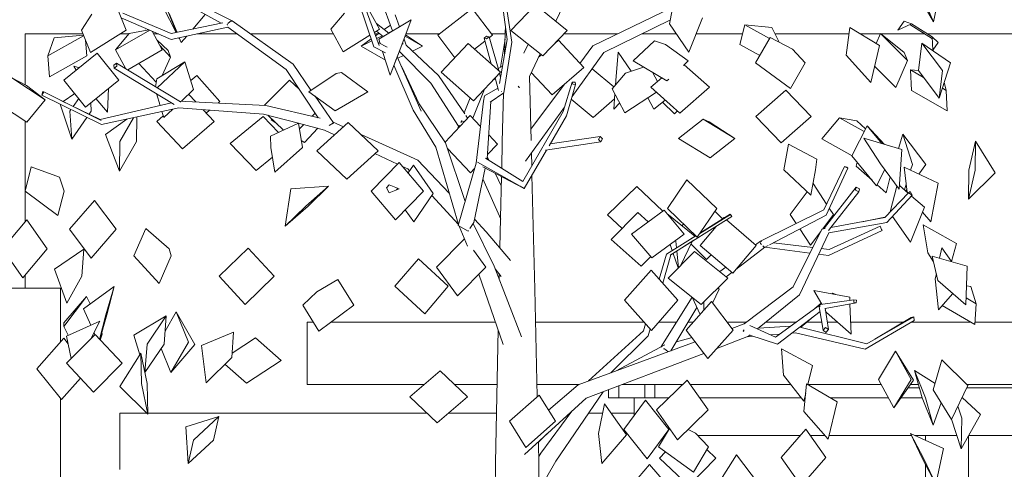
# Model space of a CAD drawing. Extents: x 169645 to 508157, y -5167 to 165945.
# Tile 15 of 130: x 267660 to 271142, y 6210 to 7800. Entities that reach past the tile are written whole.
import ezdxf

# ---------------------------------------------------------------- set-up
doc = ezdxf.new("R2010")
doc.units = 0
doc.header["$MEASUREMENT"] = 0
for name, color, linetype in [('Brise Soleil', 7, 'Continuous'), ('Murs Périphériques', 7, 'Continuous'), ('Plomberie Sanitaire', 7, 'Continuous'), ('Poteaux', 7, 'Continuous'), ('Végétation', 7, 'Continuous')]:
    doc.layers.add(name, color=color, linetype=linetype)

msp = doc.modelspace()

# ---------------------------------------------------------------- linework, layer by layer
at = {"layer": 'Brise Soleil', "linetype": 'Continuous', "lineweight": 20}
for p, q in [((269742.4, 6491.5), (269742.4, 6463)), ((269778.5, 6505.3), (269778.5, 6463)), ((269870.2, 6510), (269870.2, 6463)), ((269906.1, 6510), (269906.1, 6463)), ((270801.4, 6498.5), (270841, 6498.5)), ((271009.2, 6498.5), (271566.7, 6498.5)), ((269778.5, 6463), (269742.4, 6463)), ((269778.5, 6463), (269870.2, 6463)), ((269832.2, 6463), (269832.2, 6399.7)), ((269906.1, 6463), (269870.2, 6463)), ((269906.1, 6463), (269955.4, 6463)), ((270064.1, 6463), (270423, 6463)), ((270435.1, 6463), (270437.6, 6463)), ((270525.7, 6463), (270731.7, 6463)), ((270776.5, 6463), (270851.1, 6463)), ((269939.5, 6330), (269943, 6330)), ((270056.4, 6330), (270420.6, 6330)), ((270455.3, 6330), (270507, 6330)), ((270521.9, 6330), (270812.9, 6330)), ((270825, 6330), (270973.6, 6330)), ((271015.9, 6330), (271567.6, 6330))]:
    msp.add_line(p, q, dxfattribs=at)
at = {"layer": 'Murs Périphériques', "linetype": 'Continuous', "lineweight": 20}
for p, q in [((267679.8, 7750), (267883.4, 7750)), ((267679.8, 7570), (267679.8, 7750)), ((268015.3, 7750), (268046, 7750)), ((268133.2, 7750), (268150.5, 7750)), ((268286.7, 7750), (268429.1, 7750)), ((268475.8, 7750), (268769.2, 7750)), ((268915.8, 7750), (268927.9, 7750)), ((269025.9, 7750), (269144.8, 7750)), ((269327.7, 7750), (269376.7, 7750)), ((269584.3, 7750), (269775.2, 7750)), ((269860.2, 7750), (269982.1, 7750)), ((270052, 7750), (270215.8, 7750)), ((270330.8, 7750), (270592.3, 7750)), ((270632, 7750), (270703.7, 7750)), ((270705.3, 7750), (270859.2, 7750)), ((270870, 7750), (271207.2, 7750)), ((267679.8, 7197.1), (267679.8, 7441.5)), ((267679.8, 7086.1), (267679.8, 7193.4)), ((267679.8, 6850), (267679.8, 6897.4)), ((267527.3, 6850), (267804.3, 6850)), ((267804.3, 6850), (267804.3, 6660.1)), ((268698.5, 6730), (268676, 6730)), ((268676, 6730), (268676, 6510)), ((269342.3, 6730), (268760.8, 6730)), ((269868.3, 6730), (269483.8, 6730)), ((269982.2, 6730), (269919.1, 6730)), ((270041.6, 6730), (270023.3, 6730)), ((270230.1, 6730), (270161.4, 6730)), ((270404.8, 6730), (270297.9, 6730)), ((270495.9, 6730), (270442.9, 6730)), ((270552.3, 6730), (270515.4, 6730)), ((270784.1, 6730), (270598.3, 6730)), ((271023, 6730), (270812.8, 6730)), ((271509, 6730), (271037.3, 6730)), ((268676, 6510), (269090.4, 6510)), ((269198.4, 6510), (269347.6, 6510)), ((269489, 6510), (269637.9, 6510)), ((269790.9, 6510), (270003.6, 6510)), ((270030.8, 6510), (270386.3, 6510)), ((270446.6, 6510), (270705.9, 6510)), ((270809.5, 6510), (270837.7, 6510)), ((271009.3, 6510), (271569.2, 6510)), ((267804.3, 6460.2), (267804.3, 6056.8))]:
    msp.add_line(p, q, dxfattribs=at)
at = {"layer": 'Plomberie Sanitaire', "linetype": 'Continuous', "lineweight": 20}
for p, q in [((268104.4, 7762), (268105.1, 7763.5)), ((268106.4, 7762.4), (268105.1, 7763.5)), ((268106.2, 7762.4), (268105.1, 7763.5)), ((268185.5, 7691.2), (268145.5, 7727.2)), ((268193.7, 7667.4), (268155.2, 7709.2)), ((268164.1, 7602.5), (268193.7, 7667.4)), ((268185.5, 7691.2), (268193.7, 7667.4)), ((267870.9, 7630.3), (267851.4, 7635.6)), ((267860, 7621.6), (267851.4, 7635.6)), ((268143, 7578.8), (268081.7, 7645.3)), ((267684.2, 7567.8), (267631.7, 7594.4)), ((267750.6, 7516.2), (267631.7, 7594.4)), ((267684.2, 7567.8), (267750.6, 7516.2)), ((267970.3, 7472.9), (267973.8, 7556.5)), ((267970.3, 7472.9), (267929.7, 7520.8)), ((267685, 7438.1), (267595.2, 7497.1)), ((267685, 7438.1), (267750.6, 7516.2)), ((267679.1, 7194), (267700.9, 7280.1)), ((267800.4, 7243.6), (267700.9, 7280.1)), ((267817, 7194), (267800.4, 7243.6)), ((267795.2, 7107.9), (267679.1, 7194)), ((267795.2, 7107.9), (267817, 7194)), ((267599.1, 6989.7), (267684.8, 7092)), ((267757.2, 6989.7), (267684.8, 7092)), ((268063.3, 6964.4), (268105.9, 7062.1)), ((268189, 6989.1), (268105.9, 7062.1)), ((267671.5, 6887.4), (267599.1, 6989.7)), ((267671.5, 6887.4), (267757.2, 6989.7)), ((268152.9, 6866.8), (268063.3, 6964.4)), ((268152.9, 6866.8), (268195.5, 6964.4)), ((268195.5, 6964.4), (268189, 6989.1)), ((268173.9, 6698), (268213.6, 6766.7)), ((268278.9, 6650.8), (268213.6, 6766.7)), ((268256.3, 6659.6), (268213.6, 6766.7)), ((268194.4, 6552.5), (268256.3, 6659.6)), ((268194.4, 6552.5), (268278.9, 6650.8)), ((268194.4, 6552.5), (268160.5, 6637.7))]:
    msp.add_line(p, q, dxfattribs=at)
at = {"layer": 'Poteaux', "linetype": 'Continuous', "lineweight": 20}
for p, q in [((270862.3, 6312.8), (270862.3, 6330)), ((271014.3, 5392), (271014.3, 6327.1)), ((270862.3, 5392), (270862.3, 6228))]:
    msp.add_line(p, q, dxfattribs=at)
at = {"layer": 'Végétation', "linetype": 'Continuous', "lineweight": 20}
for p, q in [((269555.5, 7794.8), (269659.6, 8012.7)), ((270891, 7792.9), (270915.3, 7910.4)), ((268408.4, 7796.7), (268236.5, 7884.3)), ((269958.1, 7785.3), (269977.4, 7885.5)), ((270891, 7792.9), (270835.6, 7889)), ((270891, 7792.9), (270849, 7889)), ((268036.6, 7763.3), (268004.4, 7842.1)), ((268212.9, 7754.4), (268167.1, 7844.5)), ((268372.7, 7787.7), (268231.2, 7865)), ((268912.3, 7704.1), (268858.7, 7860.3)), ((268931.1, 7708.2), (268873.6, 7865.1)), ((268932.3, 7766.1), (268888.5, 7845.6)), ((269138.3, 7744.9), (269260, 7839.3)), ((269331.6, 7744.9), (269260, 7839.3)), ((269384, 7730.1), (269368.6, 7844)), ((269400, 7720.3), (269381.8, 7844.5)), ((269397, 7762.2), (269483.9, 7852.2)), ((269596.2, 7762.2), (269483.9, 7852.2)), ((269686.7, 7707), (269969.5, 7844.4)), ((267915.4, 7820), (267878, 7763.3)), ((268196, 7730.4), (268018.8, 7806.9)), ((268196.1, 7750.9), (268024.9, 7823)), ((268214.9, 7754.8), (268182.9, 7833.3)), ((268216.2, 7755.1), (268188.5, 7822.4)), ((268271.8, 7766.7), (268316.2, 7818.5)), ((268808.7, 7823.1), (268760.3, 7766.1)), ((268929.3, 7731.5), (269044.6, 7799.4)), ((268977.8, 7760.1), (268952.6, 7831.8)), ((269002.9, 7774.9), (268987.3, 7817.2)), ((269007.1, 7701.8), (269044.6, 7799.4)), ((269007.6, 7701.8), (269044.6, 7799.4)), ((269725.4, 7683.7), (269960.8, 7799.5)), ((270026.3, 7685.1), (270074.6, 7806.9)), ((268046.7, 7750.8), (268117, 7764.5)), ((268396.5, 7773.8), (268196, 7730.4)), ((268378.4, 7788.9), (268196.1, 7750.9)), ((268393, 7783.3), (268394.6, 7784.7)), ((268394.5, 7780.9), (268393, 7783.3)), ((268396.1, 7786), (268408.4, 7796.7)), ((268601.9, 7624.2), (268396.5, 7773.8)), ((268408.4, 7796.7), (268410.2, 7793.9)), ((268411.6, 7795.8), (268409.3, 7795.3)), ((268626.6, 7642.6), (268411.6, 7795.8)), ((268804.1, 7686.7), (268760.3, 7766.1)), ((268914.1, 7754.8), (268932.3, 7766.1)), ((268965.2, 7752.7), (268921.3, 7786.2)), ((268948.9, 7765.1), (268970.6, 7780.6)), ((269376.8, 7752), (269377.6, 7777.2)), ((270026.3, 7685.1), (269958.1, 7785.3)), ((270206.6, 7711.9), (270223.5, 7782.2)), ((270319.1, 7772.9), (270223.5, 7782.2)), ((270311.5, 7733.4), (270223.5, 7782.2)), ((270319.1, 7772.9), (270346, 7720.4)), ((270582.3, 7675), (270595.3, 7772.2)), ((270700.7, 7708.4), (270595.3, 7772.2)), ((270764.6, 7763.3), (270787.2, 7795.2)), ((270764.6, 7763.3), (270813.8, 7785.9)), ((270813.8, 7785.9), (270787.2, 7795.2)), ((270887.2, 7732.4), (270807, 7782.8)), ((270813.8, 7785.9), (270886.9, 7739.2)), ((267759.3, 7671.7), (267886.1, 7743.4)), ((267759.3, 7671.7), (267782, 7736.2)), ((267782, 7736.2), (267885.2, 7745.6)), ((267910.2, 7684.5), (267878, 7763.3)), ((267910.2, 7684.5), (268036.6, 7763.3)), ((267999.2, 7693.1), (268119.9, 7763.2)), ((267999.2, 7693.1), (268046.7, 7750.8)), ((268163.9, 7693.1), (268127.9, 7759.7)), ((268223.9, 7732.8), (268222.3, 7736)), ((268223.9, 7732.8), (268222.6, 7736.1)), ((268231, 7719.2), (268223.9, 7736.4)), ((268223.9, 7732.8), (268224.8, 7734.3)), ((268231, 7719.2), (268250.8, 7742.2)), ((268804.1, 7686.7), (268898.3, 7745)), ((268867, 7706.5), (268902.7, 7732)), ((268918.3, 7743.2), (268930.8, 7752.1)), ((268945.3, 7740.9), (268921.5, 7759.4)), ((268922, 7733.1), (268942.6, 7743)), ((268934.6, 7715.3), (268929.3, 7731.5)), ((268964.1, 7753.5), (268977.8, 7760.1)), ((269027, 7709.6), (269018.9, 7731.6)), ((269084.4, 7706.5), (269022.9, 7742)), ((269024.3, 7745.9), (269084.4, 7706.5)), ((269198.6, 7665.5), (269138.3, 7744.9)), ((269311.1, 7741.8), (269301.8, 7735)), ((269301.8, 7735), (269311.1, 7732.2)), ((269327.3, 7643.4), (269301.8, 7735)), ((269320.4, 7739), (269311.1, 7741.8)), ((269311.1, 7732.2), (269320.4, 7739)), ((269353.6, 7620), (269320.4, 7739)), ((269321.1, 7736.8), (269331.6, 7744.9)), ((269357, 7574.7), (269384, 7730.1)), ((269360, 7631.8), (269376.2, 7731.4)), ((269374.7, 7676.5), (269376.8, 7752)), ((269509.2, 7672.3), (269397, 7762.2)), ((269509.2, 7672.3), (269596.2, 7762.2)), ((270262.1, 7647.3), (270313.8, 7737.5)), ((270392.4, 7695.8), (270313.8, 7737.5)), ((270688.8, 7715.6), (270704.1, 7751)), ((270787.9, 7684.1), (270704.1, 7751)), ((270798.9, 7655.4), (270704.1, 7751)), ((270908.2, 7719.2), (270886.9, 7739.2)), ((270886.9, 7739.2), (270889, 7692)), ((267897.2, 7671.7), (267892.4, 7728.1)), ((268867, 7706.5), (268905.2, 7724.9)), ((268953.4, 7656.6), (268867, 7706.5)), ((268953.4, 7682.4), (268912.3, 7704.1)), ((268959.4, 7703.3), (268927.3, 7718.8)), ((268970.2, 7604.3), (269007.1, 7701.8)), ((268994.8, 7668.4), (269007.6, 7701.8)), ((269013, 7716), (269015.9, 7713.1)), ((269141.3, 7602.5), (269027, 7709.6)), ((269048.8, 7689.2), (269084.4, 7706.5)), ((269150.1, 7614.4), (269245.9, 7715.5)), ((269360, 7614.4), (269245.9, 7715.5)), ((269268.1, 7695.8), (269304.8, 7724.2)), ((269371.3, 7541.2), (269400, 7720.3)), ((269442.4, 7682.2), (269458.4, 7713)), ((269551.7, 7716.2), (269564.7, 7727.5)), ((269654.5, 7631), (269564.7, 7727.5)), ((269640.9, 7645.6), (269686.7, 7707)), ((269829.3, 7654.1), (269905, 7724.9)), ((269943.6, 7712.8), (269905, 7724.9)), ((270024.2, 7654.1), (269943.6, 7712.8)), ((270276.8, 7672.9), (270206.6, 7711.9)), ((270437.3, 7647.3), (270392.4, 7695.8)), ((270669, 7577.8), (270700.7, 7708.4)), ((270838.1, 7619.8), (270849.4, 7717.1)), ((270951.3, 7646.9), (270849.4, 7717.1)), ((270922.5, 7619.8), (270849.4, 7717.1)), ((270889, 7692), (270908.2, 7719.2)), ((267765.6, 7597.4), (267759.3, 7671.7)), ((267765.6, 7597.4), (267897.2, 7671.7)), ((267816.6, 7586.4), (267934.4, 7681.9)), ((268010.6, 7586.4), (267934.4, 7681.9)), ((268035.3, 7626), (267999.2, 7693.1)), ((268041.8, 7622.1), (268163.9, 7693.1)), ((268970.2, 7604.3), (268943.4, 7687.6)), ((268970.2, 7604.3), (268992.5, 7662.3)), ((269080, 7477.1), (268994.7, 7668.9)), ((268996.8, 7664), (269016.9, 7673.8)), ((269003.1, 7687.8), (269002.7, 7689)), ((269113.7, 7575.5), (269003.1, 7687.8)), ((269462.1, 7599.2), (269500.4, 7679.4)), ((269494.4, 7666.9), (269504.8, 7675.8)), ((269613, 7527.9), (269725.4, 7683.7)), ((269767.3, 7584.6), (269776.4, 7685.6)), ((269822.5, 7618.1), (269776.4, 7685.6)), ((270669, 7577.8), (270582.3, 7675)), ((270787.9, 7684.1), (270798.9, 7655.4)), ((268002.2, 7645.9), (267992.5, 7639.1)), ((267992.5, 7639.1), (267993.8, 7628.6)), ((267993.8, 7628.6), (268003.5, 7635.4)), ((268206.7, 7500.3), (267993.8, 7628.6)), ((268003.5, 7635.4), (268002.2, 7645.9)), ((268228.2, 7509.8), (268002.2, 7645.9)), ((268145, 7590.7), (268243.9, 7651.5)), ((268145.8, 7559.5), (268243.9, 7651.5)), ((268274.9, 7552.8), (268243.9, 7651.5)), ((268689.9, 7550.4), (268626.6, 7642.6)), ((269051.4, 7480.3), (268983.4, 7638.7)), ((269072.1, 7502.9), (269009.6, 7635.2)), ((269351.4, 7627.7), (269367.6, 7635.4)), ((269542.5, 7534.6), (269654.5, 7631)), ((269761.2, 7562.3), (269684.1, 7626.4)), ((269801.8, 7611.2), (269865.4, 7632.6)), ((269948.5, 7583.2), (269829.3, 7654.1)), ((270007.5, 7638.4), (270024.2, 7654.1)), ((270099.5, 7560.9), (270009.7, 7640.5)), ((270385.5, 7557.1), (270262.1, 7647.3)), ((270385.5, 7557.1), (270437.3, 7647.3)), ((270757.7, 7559.8), (270682.9, 7635.1)), ((270757.7, 7559.8), (270798.9, 7655.4)), ((270911.1, 7522.6), (270951.3, 7646.9)), ((268140.3, 7562.7), (268145, 7590.7)), ((268264.9, 7584.7), (268286.4, 7602.8)), ((268367.5, 7510.2), (268286.4, 7602.8)), ((268715.6, 7453.3), (268601.9, 7624.2)), ((268779.5, 7609.8), (268682.2, 7545.2)), ((268779.5, 7609.8), (268797.4, 7613.1)), ((268891.2, 7545.2), (268797.4, 7613.1)), ((269233.6, 7466.8), (269141.3, 7602.5)), ((269264.2, 7513.2), (269150.1, 7614.4)), ((269264.2, 7513.2), (269360, 7614.4)), ((269331.6, 7584.4), (269342, 7590.5)), ((269353.5, 7549.2), (269341, 7594.3)), ((269360.6, 7595), (269356.3, 7610.4)), ((269359, 7600.6), (269361.8, 7602.2)), ((269468.5, 7372.4), (269462.4, 7599.9)), ((269542.5, 7534.6), (269469, 7613.6)), ((269801.8, 7611.2), (269755.2, 7555)), ((269891.7, 7560.9), (269930, 7594.2)), ((269915.6, 7581.7), (269899.1, 7612.6)), ((270813.9, 7550.1), (270809.8, 7622.6)), ((270838.2, 7620.2), (270809.8, 7622.6)), ((270856.1, 7595.8), (270809.8, 7622.6)), ((270911.1, 7522.6), (270838.1, 7619.8)), ((270911.1, 7522.6), (270922.5, 7619.8)), ((267892.9, 7490.9), (267816.6, 7586.4)), ((267892.9, 7490.9), (268010.6, 7586.4)), ((268524.5, 7496.4), (268614.2, 7585.9)), ((268649.5, 7552.6), (268614.2, 7585.9)), ((269211.7, 7423.9), (269113.7, 7575.5)), ((269303.8, 7530.3), (269351, 7558.3)), ((269422.3, 7564.7), (269425.8, 7560.4)), ((269425.8, 7560.4), (269428.2, 7561.8)), ((269467.4, 7413), (269586.1, 7572.1)), ((269581.3, 7474.9), (269613.7, 7579)), ((269593.9, 7459.9), (269625.2, 7571.3)), ((269623.5, 7578.8), (269613.7, 7579)), ((269613.7, 7579), (269615.4, 7571.5)), ((269615.4, 7571.5), (269625.2, 7571.3)), ((269625.2, 7571.3), (269623.5, 7578.8)), ((269800.1, 7470.9), (269755.2, 7555)), ((269766.3, 7568.4), (269767.3, 7584.6)), ((269994.7, 7469.7), (269891.7, 7560.9)), ((269948.5, 7583.2), (269954.9, 7589.2)), ((269994.7, 7469.7), (270099.5, 7560.9)), ((270935.4, 7550.1), (270922.4, 7557.6)), ((270929.4, 7579.2), (270935.4, 7550.1)), ((267741.6, 7545.7), (267737.8, 7532.8)), ((267737.8, 7532.8), (267745.5, 7544.9)), ((267949.2, 7428.8), (267737.8, 7532.8)), ((267745.5, 7544.9), (267741.6, 7545.7)), ((267947.9, 7443.2), (267745.5, 7544.9)), ((267813.3, 7511), (267854.4, 7539.1)), ((267849.3, 7493.5), (267868.8, 7521.1)), ((268156.3, 7496.8), (268143.2, 7538.6)), ((268231.5, 7512), (268274.9, 7552.8)), ((268282.6, 7509.3), (268257.3, 7536.2)), ((268776, 7477.4), (268682.2, 7545.2)), ((268769.1, 7435.2), (268704.5, 7529.1)), ((268776, 7477.4), (268891.2, 7545.2)), ((269231.1, 7470.5), (269253, 7523.1)), ((269262.8, 7451.3), (269303.1, 7554.3)), ((269303.8, 7530.3), (269300.5, 7512.2)), ((269323.8, 7508.7), (269371.3, 7541.2)), ((269362.3, 7546.2), (269362.9, 7546)), ((269362.9, 7546), (269363.5, 7546.4)), ((269366.2, 7367.9), (269371, 7541)), ((269687.3, 7454.5), (269763.4, 7520.3)), ((269761.2, 7483.5), (269764.4, 7537.6)), ((269800.1, 7470.9), (269911.7, 7543.3)), ((269902.2, 7483.6), (269881.4, 7523.6)), ((270262.8, 7457.4), (270369.2, 7550.2)), ((270459, 7457.4), (270369.2, 7550.2)), ((270939.6, 7477.6), (270813.9, 7550.1)), ((270939.6, 7477.6), (270935.4, 7550.1)), ((267844, 7378), (267802.8, 7500.9)), ((267944.5, 7447.3), (267805.4, 7514.8)), ((267913.2, 7476.4), (267911.2, 7505.8)), ((268196.8, 7506.3), (267944.5, 7447.3)), ((268222.1, 7487.9), (267949.2, 7428.8)), ((268522.6, 7466), (268222.1, 7487.9)), ((268530, 7496.1), (268223.9, 7512.4)), ((268228.4, 7508.1), (268228.2, 7509.8)), ((268361.4, 7505.1), (268367.5, 7510.2)), ((268722.5, 7451.7), (268530, 7496.1)), ((269165.6, 7364.4), (269072.1, 7502.9)), ((269273.9, 7292.9), (269300.5, 7512.2)), ((269313.1, 7307.8), (269326, 7510.2)), ((269448.2, 7299.6), (269586.3, 7490.9)), ((269687.3, 7454.5), (269610.3, 7518.4)), ((269761.2, 7483.5), (269781.6, 7505.4)), ((269902.2, 7483.6), (269942.5, 7515.9)), ((269975.2, 7467), (269932.5, 7507.9)), ((267837.3, 7476.4), (267841.2, 7482)), ((267844, 7378), (267837.3, 7476.4)), ((267844, 7378), (267897.6, 7454.2)), ((267906, 7466), (267913.2, 7476.4)), ((268013.5, 7368.9), (268062.4, 7453.3)), ((268073.2, 7368.9), (268073.9, 7455.8)), ((268144.6, 7440), (268167.8, 7460.1)), ((268169.7, 7454), (268163.1, 7475.1)), ((268169.7, 7454), (268200.9, 7483.3)), ((268347.5, 7440), (268308.6, 7481.6)), ((268319.5, 7469.9), (268331.5, 7479.9)), ((268403.6, 7362.1), (268520.7, 7457.8)), ((268575.3, 7401.5), (268520.7, 7457.8)), ((268645.3, 7433.9), (268522.6, 7466)), ((268593.1, 7409.8), (268537.8, 7462)), ((268693.9, 7458.3), (268705, 7469.3)), ((269131.9, 7349.2), (269051.4, 7480.3)), ((269164, 7366.7), (269253.1, 7461.6)), ((269243.8, 7451.8), (269237.7, 7460.8)), ((269289.6, 7422.8), (269253.1, 7461.6)), ((269438.8, 7228.3), (269581.3, 7474.9)), ((269531.8, 7353.5), (269593.9, 7459.9)), ((269975.2, 7467), (269985.7, 7477.7)), ((270352.7, 7364.6), (270262.8, 7457.4)), ((270352.7, 7364.6), (270459, 7457.4)), ((270495.8, 7378.4), (270558.4, 7453.2)), ((270620, 7441.9), (270558.4, 7453.2)), ((270645.6, 7404.1), (270558.4, 7453.2)), ((267963, 7394.3), (268038.8, 7448.2)), ((268235.4, 7343.2), (268144.6, 7440)), ((268235.4, 7343.2), (268347.5, 7440)), ((268546.4, 7388.2), (268646.1, 7434.3)), ((268549.7, 7445.8), (268552.2, 7448.5)), ((268569.1, 7432.5), (268549.7, 7445.8)), ((268659.5, 7347.7), (268646.1, 7434.3)), ((268738.1, 7409.6), (268646.2, 7433.6)), ((268649.3, 7413.8), (268664.4, 7428.9)), ((268666.7, 7365.3), (268713.9, 7415.9)), ((268710.9, 7336.5), (268821.5, 7436.9)), ((268754.2, 7425.7), (268769.1, 7435.2)), ((268804.8, 7421.7), (268766.4, 7439.1)), ((268769.1, 7435.2), (268766.6, 7431.9)), ((268927.5, 7336.5), (268821.5, 7436.9)), ((269208.8, 7416.9), (269212.4, 7425.5)), ((269208.8, 7416.9), (269213.4, 7425.2)), ((269210.3, 7416.1), (269208.8, 7416.9)), ((269215.7, 7421.8), (269213.7, 7426.2)), ((269219.7, 7436.8), (269223.1, 7442.9)), ((269223.1, 7442.9), (269231.4, 7438.6)), ((269989.5, 7379.4), (270077.1, 7447.8)), ((270097.8, 7438.7), (270077.1, 7447.8)), ((270188.5, 7379.4), (270077.1, 7447.8)), ((270097.8, 7438.7), (270188.5, 7379.4)), ((270602.6, 7318.6), (270656.2, 7425.2)), ((270620, 7441.9), (270650.8, 7414.5)), ((270717.3, 7359), (270656.2, 7425.2)), ((270708.3, 7361.6), (270656.2, 7425.2)), ((268012.7, 7264.5), (267963, 7394.3)), ((268546.4, 7388.2), (268548.5, 7347.7)), ((268773.3, 7393.2), (268738.1, 7409.6)), ((269068.1, 7302.8), (268867.4, 7393.5)), ((269348.9, 7360), (269318.5, 7392.3)), ((269535.9, 7360.5), (269712.4, 7386.9)), ((269712.4, 7386.9), (269707, 7376.2)), ((269720.9, 7378.5), (269712.4, 7386.9)), ((270766.8, 7344.2), (270782.8, 7395.2)), ((270864.3, 7287.7), (270782.8, 7395.2)), ((270816.3, 7287.8), (270782.8, 7395.2)), ((268012.7, 7264.5), (268013.5, 7368.9)), ((268012.7, 7264.5), (268073.2, 7368.9)), ((268496.4, 7266.4), (268403.6, 7362.1)), ((268561.9, 7261.1), (268548.5, 7347.7)), ((268561.9, 7261.1), (268659.5, 7347.7)), ((268666.7, 7365.3), (268655.6, 7372.9)), ((269211.3, 7076.3), (269131.9, 7349.2)), ((269234.6, 7156.8), (269165.6, 7364.4)), ((269314, 7322.8), (269348.9, 7360)), ((269364.2, 7274.6), (269366.2, 7367.9)), ((269519.1, 7338.3), (269715.4, 7367.7)), ((269707, 7376.2), (269715.4, 7367.7)), ((269715.4, 7367.7), (269720.9, 7378.5)), ((270101, 7311.1), (269989.5, 7379.4)), ((270101, 7311.1), (270188.5, 7379.4)), ((270362.3, 7269.1), (270379, 7359.3)), ((270478.4, 7306.7), (270379, 7359.3)), ((270603.1, 7318), (270495.8, 7378.4)), ((270779.1, 7340.5), (270645.1, 7380.5)), ((270704.2, 7290.7), (270645.1, 7380.5)), ((271016.3, 7268.1), (271040.2, 7370.7)), ((271038.9, 7268.1), (271040.2, 7370.7)), ((271109.3, 7257.9), (271040.2, 7370.7)), ((268496.4, 7266.4), (268553.8, 7313.3)), ((268816.9, 7236.1), (268710.9, 7336.5)), ((268816.9, 7236.1), (268927.5, 7336.5)), ((268996.3, 7288.9), (268916.2, 7326.3)), ((269253.5, 7258.3), (269172.1, 7344.6)), ((269319.4, 7302.4), (269313.5, 7314.7)), ((269443.9, 7202.8), (269523.3, 7338.9)), ((269470.6, 7283.4), (269469.5, 7329.1)), ((269519, 7338.4), (269519.1, 7338.3)), ((270690, 7212), (270602.6, 7318.6)), ((270769.5, 7200.9), (270779.1, 7340.5)), ((268902.5, 7193.6), (269001.7, 7294.4)), ((269088.2, 7193.6), (269001.7, 7294.4)), ((269031.9, 7272.2), (269013.3, 7280.9)), ((269033, 7257.9), (269051.9, 7285.9)), ((269121.4, 7185.2), (269051.9, 7285.9)), ((269179.1, 7186.7), (269068.1, 7302.8)), ((269210.1, 7072.2), (269273.9, 7292.9)), ((269278.5, 7295.9), (269429.3, 7211)), ((269297.7, 7279.9), (269443.9, 7202.8)), ((269306.6, 7310.3), (269438.8, 7228.3)), ((269312.8, 7306.5), (269313.1, 7307.8)), ((270474.1, 7269.1), (270478.4, 7306.7)), ((270503.7, 7127.6), (270576.4, 7281.4)), ((270576.4, 7281.4), (270581, 7278.3)), ((270584.2, 7278.3), (270576.4, 7281.4)), ((270581, 7278.3), (270588.8, 7275.2)), ((270588.8, 7275.2), (270584.2, 7278.3)), ((270617.2, 7281.9), (270621.1, 7296.1)), ((270673.7, 7232), (270617.2, 7281.9)), ((270769.5, 7200.9), (270704.2, 7290.7)), ((270907.6, 7221.8), (270787.3, 7278.1)), ((270797.9, 7189.7), (270787.3, 7278.1)), ((270810, 7267.5), (270816.3, 7287.8)), ((270838.7, 7254), (270864.3, 7287.7)), ((269038.1, 7265.4), (269031.9, 7272.2)), ((269253.5, 7258.3), (269268.5, 7274.3)), ((269265.2, 7083.2), (269306.2, 7275.4)), ((269362.8, 7212.6), (269341.4, 7256.9)), ((269360.2, 7099.6), (269363.5, 7245.2)), ((269481, 6847.6), (269471.4, 7249.9)), ((270457.4, 7179), (270362.3, 7269.1)), ((270457.4, 7179), (270474.1, 7269.1)), ((270511.1, 7108.9), (270588.8, 7275.2)), ((270690, 7212), (270719.2, 7270.1)), ((270723.3, 7188.1), (270738.3, 7243.8)), ((271015.1, 7165.4), (271016.3, 7268.1)), ((271015.1, 7165.4), (271038.9, 7268.1)), ((271015.1, 7165.4), (271109.3, 7257.9)), ((268619.1, 7202.4), (268752.4, 7211.6)), ((268671.6, 7140.9), (268752.4, 7211.6)), ((268679.6, 7140.9), (268752.4, 7211.6)), ((268957, 7204.9), (268966.4, 7215.8)), ((268966.4, 7215.8), (269001.3, 7202.1)), ((269361.6, 7095.1), (269298, 7237.3)), ((269427.7, 7235.2), (269439, 7228.6)), ((269429.3, 7211), (269443.9, 7202.8)), ((269738.8, 7110.4), (269842.6, 7210.6)), ((269934.4, 7123.4), (269842.6, 7210.6)), ((269950.2, 7132.3), (270019, 7233.2)), ((270124.6, 7132.3), (270019, 7233.2)), ((270513.2, 7147.7), (270465.1, 7220.3)), ((270505.4, 7063.4), (270617.9, 7207.2)), ((270617.9, 7207.2), (270615.3, 7196.9)), ((270630, 7201.6), (270617.9, 7207.2)), ((270723.3, 7188.1), (270691.9, 7215.8)), ((270737.5, 7120.2), (270761.8, 7211.6)), ((270801.8, 7186.3), (270770.4, 7213.2)), ((270773.1, 7210.9), (270770.7, 7218.4)), ((270788.1, 7198), (270794.5, 7218.3)), ((270882.2, 7085.1), (270907.6, 7221.8)), ((268598.8, 7070.2), (268619.1, 7202.4)), ((268989, 7092.8), (268902.5, 7193.6)), ((268966.4, 7187.4), (268957, 7204.9)), ((269001.3, 7202.1), (268966.4, 7187.4)), ((268989, 7092.8), (269088.2, 7193.6)), ((268992.8, 7198.5), (268996.5, 7204)), ((269053.2, 7084.6), (269121.4, 7185.2)), ((269211, 7075.3), (269117, 7178.7)), ((270384.3, 7111.6), (270443.9, 7191.8)), ((270520.3, 7054.4), (270627.4, 7191.3)), ((270615.3, 7196.9), (270627.4, 7191.3)), ((270627.4, 7191.3), (270630, 7201.6)), ((270718.6, 7100.7), (270802.7, 7187.3)), ((270726.7, 7083.3), (270816.1, 7179.1)), ((270792.9, 7193.9), (270796.8, 7199)), ((270809.1, 7192), (270802.7, 7187.3)), ((270802.7, 7187.3), (270816.1, 7179.1)), ((270816.1, 7179.1), (270809.1, 7192)), ((270859.1, 7137.5), (270813.5, 7176.3)), ((267836.3, 7058.8), (267924.7, 7160.6)), ((268000.6, 7058.8), (267924.7, 7160.6)), ((268598.8, 7070.2), (268671.6, 7140.9)), ((268598.8, 7070.2), (268679.6, 7140.9)), ((270810.2, 7013.7), (270859.1, 7137.5)), ((269053.2, 7084.6), (269023.4, 7127.8)), ((269790.1, 7061.7), (269738.8, 7110.4)), ((269751.6, 7023), (269846.2, 7118.1)), ((269823.8, 7041.8), (269938.4, 7126.3)), ((269882.7, 7085.2), (269846.2, 7118.1)), ((270009.4, 7041.8), (269938.4, 7126.3)), ((270047.1, 7034.7), (269948, 7114.9)), ((270055.9, 7031.3), (269950.2, 7132.3)), ((269960, 6967.3), (270177.9, 7103.6)), ((270055.9, 7031.3), (270124.6, 7132.3)), ((270064.7, 7044.3), (270173, 7111.6)), ((270064.8, 7044.5), (270172.3, 7111.7)), ((270144.7, 7095.3), (270117.9, 7122.4)), ((270171.9, 7110.9), (270173, 7111.6)), ((270172.3, 7111.7), (270173, 7111.6)), ((270173, 7111.6), (270177.9, 7103.6)), ((270279.9, 7016.7), (270503.7, 7127.6)), ((270311, 7003.6), (270511.1, 7108.9)), ((270405.8, 7079.1), (270384.3, 7111.6)), ((270498.1, 7059.3), (270537.1, 7111.6)), ((270537.1, 7111.6), (270522.6, 7133.5)), ((270810.2, 7013.7), (270745.6, 7103.6)), ((270882.2, 7085.1), (270852.1, 7119.9)), ((269210.1, 7072.2), (269245.5, 7052.5)), ((269243.6, 6998.6), (269213.7, 7070.2)), ((269251.3, 7061.5), (269265.2, 7083.2)), ((269337.6, 6928.3), (269263, 7079.7)), ((269309.7, 7050.2), (269267.6, 7094.3)), ((269357.8, 6993.7), (269360.2, 7098.2)), ((270001.8, 7071.4), (270007.5, 7077.5)), ((270066, 7002), (270122.4, 7068.9)), ((270143.1, 7093.4), (270149.3, 7100.7)), ((270151.6, 7098.7), (270149.3, 7100.7)), ((270264.5, 7002), (270159.4, 7092)), ((270520.7, 7046.2), (270726.7, 7083.3)), ((270522.1, 6987.6), (270702.5, 7069.5)), ((270528.6, 7065), (270718.6, 7100.7)), ((270638.7, 7085.7), (270719.3, 7101.4)), ((270702.5, 7069.5), (270707.5, 7058.4)), ((270972.9, 7008.2), (270854.5, 7074.9)), ((270870.9, 6975), (270854.5, 7074.9)), ((267912.1, 6956.9), (267836.3, 7058.8)), ((267912.1, 6956.9), (268000.6, 7058.8)), ((269245.5, 7052.5), (269247.2, 7055.1)), ((269395.9, 6949), (269309.7, 7050.2)), ((269894.7, 6957.3), (269823.8, 7041.8)), ((269894.7, 6957.3), (270009.4, 7041.8)), ((269947.5, 6971.4), (270051.1, 7035.8)), ((270033, 7024.6), (270051.1, 7035.8)), ((270046.1, 7032.8), (270047.1, 7034.7)), ((270395.1, 6855.7), (270496, 7058.9)), ((270417, 6827.4), (270520.7, 7046.2)), ((270456.3, 7003), (270418.4, 7060.2)), ((270456.3, 7003), (270492.2, 7051.3)), ((270496, 7058.9), (270508, 7061.1)), ((270505.4, 7063.4), (270504.7, 7060.5)), ((270520.4, 6966.2), (270709.4, 7054.1)), ((270707.5, 7058.4), (270709.4, 7054.1)), ((269133.2, 6925), (269232.3, 7025.5)), ((269857, 6927.9), (269751.6, 7023)), ((269967.4, 6983.7), (269960, 7005.4)), ((269962.8, 6968.7), (270044.2, 7020)), ((269980.1, 7017), (269979.2, 7019.5)), ((269982.4, 6993.1), (269980.1, 7017)), ((269996, 6929.8), (270038, 7016)), ((270088.4, 6951.4), (270033.5, 7006.8)), ((270181.2, 6903.3), (270066, 7002)), ((270181.2, 6903.3), (270264.5, 7002)), ((270262.3, 7003.9), (270279.2, 7016.5)), ((270279.2, 7016.5), (270284, 7015.9)), ((270279.7, 7011.5), (270279.6, 7008)), ((270279.6, 7008), (270282.9, 7005)), ((270279.9, 7016.7), (270279.9, 7016.4)), ((270288.1, 7000.3), (270294.1, 6994.8)), ((270294.1, 6994.8), (270306.2, 7001.1)), ((270325.1, 7011), (270464, 6994.5)), ((270955, 6944.3), (270972.9, 7008.2)), ((267782.5, 6917.2), (267886.4, 6988)), ((267879.8, 6892.8), (267886.4, 6988)), ((268365.6, 6892.5), (268467.9, 6991.7)), ((268559.8, 6892.5), (268467.9, 6991.7)), ((269307.9, 6925), (269264, 6985.2)), ((269920.8, 6883), (269947.5, 6971.4)), ((269934.3, 6867.8), (269962.8, 6968.7)), ((269952.6, 6886.5), (270046.2, 6979.8)), ((269988.4, 6922.2), (269970.8, 6973.7)), ((269989.5, 6923.2), (269983.6, 6981.8)), ((270163.6, 6886.5), (270046.2, 6979.8)), ((270088.4, 6951.4), (270104.7, 6968.8)), ((270192.1, 6916.3), (270294.9, 6995)), ((270294.9, 6995), (270454.2, 6974.7)), ((270485, 6970.8), (270520.4, 6966.2)), ((270494.5, 6990.9), (270522.1, 6987.6)), ((270891.2, 6943.6), (270870.9, 6975)), ((271009.9, 6928.7), (270886.4, 6963.7)), ((270907, 6877.7), (270886.4, 6963.7)), ((270912.6, 6956.2), (270920.2, 6992.7)), ((270954.5, 6944.4), (270920.2, 6992.7)), ((268986.9, 6857.5), (269069.7, 6954.7)), ((269175.2, 6857.5), (269069.7, 6954.7)), ((269434, 6678.5), (269337.6, 6928.3)), ((269857, 6927.9), (269890.9, 6961.9)), ((271005.2, 6791.7), (271009.9, 6928.7)), ((267826.9, 6797.5), (267782.5, 6917.2)), ((269207.5, 6823.3), (269133.2, 6925)), ((269207.5, 6823.3), (269307.9, 6925)), ((269369.4, 6650.9), (269283.7, 6900.6)), ((269362.1, 6892.3), (269341.3, 6918.6)), ((269355.3, 6882.3), (269355.8, 6900.3)), ((269798.7, 6808), (269892.4, 6914.8)), ((269987.6, 6808), (269892.4, 6914.8)), ((270135.3, 6909), (270156.3, 6924.6)), ((270158.5, 6890.5), (270178.3, 6905.7)), ((270897.5, 6883.4), (270901.3, 6901.5)), ((267826.9, 6797.5), (267879.8, 6892.8)), ((268457.5, 6793.2), (268365.6, 6892.5)), ((268457.5, 6793.2), (268559.8, 6892.5)), ((268710.7, 6837.7), (268785.1, 6881.2)), ((268842, 6789.9), (268785.1, 6881.2)), ((270070, 6793.2), (269952.6, 6886.5)), ((270070, 6793.2), (270163.6, 6886.5)), ((270909.1, 6774.1), (270897.5, 6883.4)), ((271005.2, 6791.7), (270907, 6877.7)), ((267886, 6778), (267994.4, 6856.8)), ((267965.1, 6755.9), (267994.4, 6856.8)), ((267968.3, 6755.9), (267994.4, 6856.8)), ((268710.7, 6837.7), (268661.2, 6789.9)), ((269092.3, 6760.4), (268986.9, 6857.5)), ((269092.3, 6760.4), (269175.2, 6857.5)), ((269490, 6466.9), (269481, 6847.6)), ((270109.9, 6798), (270133.1, 6847.2)), ((270133.1, 6847.2), (270128.1, 6851.2)), ((270222.1, 6724), (270395.1, 6855.7)), ((270268.8, 6706.3), (270417, 6827.4)), ((270594.7, 6818.7), (270468.5, 6842.2)), ((270496.4, 6793.8), (270468.5, 6842.2)), ((270531.9, 6830.4), (270535.2, 6833.1)), ((270535.2, 6833.1), (270545.6, 6827.8)), ((270909.1, 6774.1), (270959.6, 6831.6)), ((271023.1, 6856.6), (271007.5, 6858.5)), ((271023.1, 6856.6), (271042, 6795.6)), ((267816.3, 6714.7), (267896.1, 6821.3)), ((267816.4, 6727.8), (267896.1, 6821.3)), ((267909.5, 6795.1), (267896.1, 6821.3)), ((268718.1, 6698.6), (268661.2, 6789.9)), ((268718.1, 6698.6), (268842, 6789.9)), ((269893.9, 6701.3), (269798.7, 6808)), ((269893.9, 6701.3), (269987.6, 6808)), ((269926.5, 6641.9), (270038.1, 6818.6)), ((270017.1, 6702.2), (270106.1, 6803)), ((270065.9, 6757.4), (270038.2, 6818.5)), ((270078.5, 6771.7), (270078.7, 6802)), ((270182.4, 6702.2), (270106.1, 6803)), ((270332.5, 6677.2), (270491.2, 6793.1)), ((270471, 6778.3), (270494, 6798)), ((270491.2, 6793.1), (270609.9, 6808.8)), ((270495.8, 6794.2), (270495.3, 6793.6)), ((270496.4, 6793.8), (270495.8, 6794.2)), ((270507.6, 6778.6), (270618.2, 6798.9)), ((270595.2, 6806.9), (270594.7, 6818.7)), ((270600, 6687.6), (270595.7, 6794.8)), ((270609.9, 6808.8), (270609.7, 6799.4)), ((270609.7, 6799.4), (270618.2, 6798.9)), ((270618.3, 6808.3), (270609.9, 6808.8)), ((270618.2, 6798.9), (270618.3, 6808.3)), ((271036.8, 6721.9), (270922.3, 6789.1)), ((271042, 6795.6), (271006.1, 6816.7)), ((271036.8, 6721.9), (271042, 6795.6)), ((267911.1, 6719.8), (267886, 6778)), ((267942.7, 6669.5), (267965.1, 6755.9)), ((267943.1, 6669.1), (267968.3, 6755.9)), ((269962.5, 6628.9), (270054.6, 6782.2)), ((270339.5, 6652.4), (270489.8, 6768)), ((270490.9, 6788.5), (270487.2, 6784.2)), ((270487.2, 6784.2), (270500.5, 6701.6)), ((270507.5, 6779.4), (270519.6, 6703.9)), ((270513.1, 6764.9), (270508.5, 6772.9)), ((270600, 6687.6), (270513.1, 6764.9)), ((267816.3, 6714.7), (267816.4, 6727.8)), ((267825.9, 6681.1), (267943.4, 6734.4)), ((267911.8, 6671.2), (267943.4, 6734.4)), ((268063.6, 6684), (268177.9, 6752.8)), ((268110.1, 6652.8), (268177.9, 6752.8)), ((268170.7, 6652.8), (268177.9, 6752.8)), ((269865.3, 6699.8), (269872.9, 6724.8)), ((270178.1, 6707.8), (270222.1, 6724)), ((270422.2, 6712.3), (270465.8, 6749.6)), ((270650, 6634.7), (270822.5, 6735.7)), ((270655.3, 6653.8), (270821.1, 6749.3)), ((270684.2, 6670.4), (270812.3, 6746.8)), ((270812.3, 6746.8), (270821.1, 6749.3)), ((270821.1, 6749.3), (270822.5, 6735.7)), ((267831.9, 6683.8), (267816.3, 6714.7)), ((267825.8, 6584.8), (267926.9, 6686.4)), ((267925.9, 6685.4), (267922.7, 6692.9)), ((268022, 6584.8), (267926.9, 6686.4)), ((267945, 6667.1), (267951.2, 6688.5)), ((267951.2, 6688.5), (267950.6, 6694.9)), ((268302.5, 6647.4), (268415.5, 6694.4)), ((268410, 6605.2), (268415.5, 6694.4)), ((269341.9, 6233.9), (269351.6, 6703)), ((269671.7, 6522.4), (269865.3, 6699.8)), ((269881.8, 6682.3), (269888.8, 6707.1)), ((270093.4, 6601.4), (270017.1, 6702.2)), ((270093.4, 6601.4), (270182.4, 6702.2)), ((270221.1, 6703.6), (270218.5, 6699.6)), ((270218.5, 6699.6), (270220.7, 6697.9)), ((270237.2, 6680.4), (270243, 6685.2)), ((270241.4, 6718.8), (270332.5, 6677.2)), ((270272.8, 6709.5), (270385.9, 6716.2)), ((270314.8, 6685.3), (270347.1, 6687.9)), ((270390.1, 6691.3), (270403.6, 6692.4)), ((270403.6, 6692.4), (270650, 6634.7)), ((270418.5, 6713.2), (270655.3, 6653.8)), ((270509.1, 6711.6), (270500.5, 6701.6)), ((270500.5, 6701.6), (270511, 6693.9)), ((270519.6, 6703.9), (270509.1, 6711.6)), ((270511, 6693.9), (270519.6, 6703.9)), ((267720.5, 6564.9), (267816, 6673.4)), ((267831.6, 6653.9), (267816, 6673.4)), ((267842.4, 6601.5), (267825.9, 6681.1)), ((268084.2, 6615.2), (268063.6, 6684)), ((268102.9, 6552.7), (268110.1, 6652.8)), ((268102.9, 6552.7), (268170.7, 6652.8)), ((268411, 6620.9), (268493.2, 6674.5)), ((268584.7, 6594.6), (268493.2, 6674.5)), ((269634.1, 6508.6), (270048.7, 6660.5)), ((269750.6, 6551.3), (269881.8, 6682.3)), ((269769.4, 6558.2), (269941.5, 6649.9)), ((269981.8, 6661), (270037.2, 6675.6)), ((270125.4, 6637.8), (270237.2, 6680.4)), ((270232.6, 6678.7), (270252.3, 6680.3)), ((270241.3, 6683.8), (270339.5, 6652.4)), ((268014.4, 6502.6), (268087.9, 6621.2)), ((268091, 6512.9), (268087.9, 6621.2)), ((268110.4, 6512.9), (268087.9, 6621.2)), ((268319.4, 6516.1), (268302.5, 6647.4)), ((269662.5, 6461), (270079.2, 6620.1)), ((269936.7, 6636.4), (269939.5, 6635.5)), ((269939.5, 6635.5), (269951.3, 6626.2)), ((270462.9, 6576.8), (270353.6, 6636)), ((270360.2, 6543.5), (270353.6, 6636)), ((270696.3, 6527.6), (270756.6, 6628.2)), ((270820, 6525), (270756.6, 6628.2)), ((270811.7, 6527.6), (270756.6, 6628.2)), ((267920.9, 6483.2), (267825.8, 6584.8)), ((267920.9, 6483.2), (268022, 6584.8)), ((268319.4, 6516.1), (268410, 6605.2)), ((268462.1, 6514.7), (268385.8, 6581.4)), ((268462.1, 6514.7), (268584.7, 6594.6)), ((270890.4, 6491.5), (270921, 6596.6)), ((271013, 6506.3), (270921, 6596.6)), ((267807.3, 6456.5), (267720.5, 6564.9)), ((267852.2, 6554.7), (267851.7, 6557.1)), ((267852.2, 6554.7), (267852.8, 6555.9)), ((268102.9, 6552.7), (268100.4, 6561.2)), ((269039.9, 6466.6), (269147.3, 6558.8)), ((269243.8, 6466.6), (269147.3, 6558.8)), ((270446.5, 6509.4), (270462.9, 6576.8)), ((270851.2, 6462.6), (270823.7, 6559.1)), ((270896.6, 6512.9), (270823.7, 6559.1)), ((270862.6, 6462.6), (270823.7, 6559.1)), ((267807.3, 6456.5), (267874.5, 6532.8)), ((268113.5, 6404.6), (268091, 6512.9)), ((268113.5, 6404.6), (268110.4, 6512.9)), ((269911.3, 6420), (270019.7, 6525.6)), ((270094.5, 6420), (270019.7, 6525.6)), ((270432.2, 6451.1), (270360.2, 6543.5)), ((270433.1, 6414.3), (270442.2, 6512)), ((270550.4, 6448.5), (270442.2, 6512)), ((270751.4, 6427), (270696.3, 6527.6)), ((270751.4, 6427), (270811.7, 6527.6)), ((270751.4, 6427), (270820, 6525)), ((268113.5, 6404.6), (268014.4, 6502.6)), ((269529.8, 6419), (269634.1, 6508.6)), ((269555.6, 6239.2), (269723.6, 6484.3)), ((270432.2, 6451.1), (270439.2, 6479.5)), ((270954.2, 6386.4), (270890.4, 6491.5)), ((270954.2, 6386.4), (271013, 6506.3)), ((269136.4, 6374.3), (269039.9, 6466.6)), ((269136.4, 6374.3), (269243.8, 6466.6)), ((269391.8, 6379.8), (269496.3, 6472.5)), ((269444.7, 6262.4), (269662.5, 6461)), ((269554.3, 6379.8), (269496.3, 6472.5)), ((269706.7, 6336.2), (269727.6, 6441.4)), ((269805.9, 6332.3), (269727.6, 6441.4)), ((269796.3, 6351.1), (269872.9, 6454.9)), ((269955, 6351.1), (269872.9, 6454.9)), ((270518.7, 6316.7), (270550.4, 6448.5)), ((270890, 6366), (270851.2, 6462.6)), ((270890, 6366), (270862.6, 6462.6)), ((270890, 6366), (270918.4, 6445.4)), ((271057.5, 6404.4), (270992.4, 6464.4)), ((268014.4, 6409), (268109, 6409)), ((268014.4, 6209), (268014.4, 6409)), ((268113.3, 6409), (269100.1, 6409)), ((269176.9, 6409), (269345.5, 6409)), ((269502.7, 6267.3), (269612.6, 6415.5)), ((269605.5, 6409), (269607.8, 6409)), ((269672, 6409), (269721.1, 6409)), ((269750.8, 6409), (269832.2, 6409)), ((269986.2, 6314.3), (269911.3, 6420)), ((269986.2, 6314.3), (270094.5, 6420)), ((270518.7, 6316.7), (270433.1, 6414.3)), ((270991.2, 6390.6), (270977.1, 6433.1)), ((268247.5, 6359.7), (268364.3, 6396.5)), ((268274.4, 6313.3), (268364.3, 6396.5)), ((268345.4, 6313.3), (268364.3, 6396.5)), ((269449.7, 6287.1), (269391.8, 6379.8)), ((269449.7, 6287.1), (269554.3, 6379.8)), ((270989.3, 6282.6), (270954.6, 6387.4)), ((270989.3, 6282.6), (271057.5, 6404.4)), ((270989.3, 6282.6), (270991.2, 6390.6)), ((268255.5, 6230), (268247.5, 6359.7)), ((269878.5, 6247.3), (269796.3, 6351.1)), ((269878.5, 6247.3), (269955, 6351.1)), ((269919.2, 6289.1), (269957.5, 6354.8)), ((270049, 6337.9), (270023.9, 6351.1)), ((270095, 6289.1), (270049, 6337.9)), ((270352.4, 6251.8), (270439.7, 6352)), ((270510.8, 6251.8), (270439.7, 6352)), ((270852.2, 6247.3), (270809.5, 6337.2)), ((270926.3, 6283.2), (270809.5, 6337.2)), ((270856.5, 6247.3), (270809.5, 6337.2)), ((268255.5, 6230), (268274.4, 6313.3)), ((268255.5, 6230), (268345.4, 6313.3)), ((269491.8, 6303.3), (269524.2, 6334.9)), ((269495.7, 6229.9), (269493.9, 6305.3)), ((269717.9, 6231), (269706.7, 6336.2)), ((269717.9, 6231), (269805.9, 6332.3)), ((269495.1, 6255.7), (269502.7, 6267.3)), ((270042.7, 6199.6), (269919.2, 6289.1)), ((269921.9, 6249.2), (269943.5, 6271.5)), ((270042.7, 6199.6), (270095, 6289.1)), ((270121.7, 6249.2), (270089.3, 6279.5)), ((270899.2, 6157.4), (270926.3, 6283.2)), ((269328.9, 4872.4), (269341.9, 6233.9)), ((269496.9, 6135.7), (269555.6, 6239.2)), ((270026.5, 6151.5), (269921.9, 6249.2)), ((270026.5, 6151.5), (270121.7, 6249.2)), ((270129.4, 6158.7), (270194.5, 6261.2)), ((270272.7, 6158.7), (270194.5, 6261.2)), ((270423.5, 6151.7), (270352.4, 6251.8)), ((270423.5, 6151.7), (270510.8, 6251.8)), ((270899.2, 6157.4), (270852.2, 6247.3)), ((270899.2, 6157.4), (270856.5, 6247.3)), ((269513, 4876.8), (269495.7, 6229.9)), ((269796, 6120.7), (269886.4, 6226.8)), ((269979.6, 6120.7), (269886.4, 6226.8))]:
    msp.add_line(p, q, dxfattribs=at)
at = {"layer": 'Végétation', "linetype": 'Continuous', "lineweight": 18}
for p, q in [((270764.6, 7763.3), (270813.8, 7785.9)), ((270813.8, 7785.9), (270886.9, 7739.2)), ((270886.9, 7739.2), (270889, 7692)), ((268957, 7204.9), (268966.4, 7215.8)), ((268966.4, 7215.8), (269001.3, 7202.1)), ((268966.4, 7187.4), (268957, 7204.9)), ((269001.3, 7202.1), (268966.4, 7187.4))]:
    msp.add_line(p, q, dxfattribs=at)

doc.saveas('drawing.dxf')
